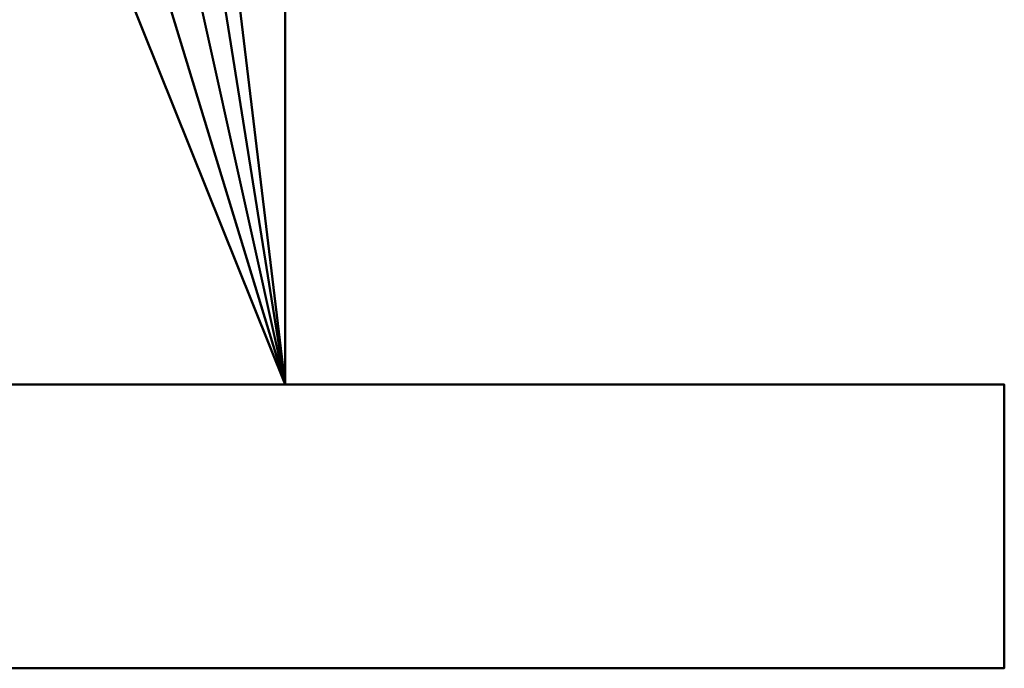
# Model space of a CAD drawing. Header units: millimetres. Extents: x 94.8 to 155.3, y 50 to 132.
# Tile 4 of 208: x 131 to 155.3, y 75 to 91. Entities that reach past the tile are written whole.
import ezdxf

# ---------------------------------------------------------------- set-up
doc = ezdxf.new("R2010")
doc.units = ezdxf.units.MM
doc.layers.add('P-SANR-FIXT', color=6, linetype='Continuous', lineweight=30)

# ---------------------------------------------------------------- blocks, each defined once
blk = doc.blocks.new('FamilyGeomCombination_6498-View 1')
at = {"layer": 'P-SANR-FIXT', "lineweight": 40}
mesh = blk.add_polyface(dxfattribs=at)
corners = [(137.5, 82, -12.5), (112.5, 82, -12.5), (112.5, 132, -12.5), (137.5, 132, -12.5), (116, 116, -12.5), (116.307, 113.671, -12.5), (117.206, 111.5, -12.5), (118.636, 109.636, -12.5), (120.5, 108.206, -12.5), (122.671, 107.307, -12.5), (125, 107, -12.5), (127.329, 107.307, -12.5), (129.5, 108.206, -12.5), (131.364, 109.636, -12.5), (132.794, 111.5, -12.5), (133.693, 113.671, -12.5), (134, 116, -12.5), (133.693, 118.329, -12.5), (132.794, 120.5, -12.5), (131.364, 122.364, -12.5), (129.5, 123.794, -12.5), (127.329, 124.693, -12.5), (125, 125, -12.5), (122.671, 124.693, -12.5), (120.5, 123.794, -12.5), (118.636, 122.364, -12.5), (117.206, 120.5, -12.5), (116.307, 118.329, -12.5)]
mesh.append_faces([[corners[k] for k in face] for face in [(8, 1, 7), (24, 2, 23), (19, 3, 18)]], dxfattribs={"vtx0": -1, "vtx1": -1})
mesh.append_faces([[corners[k] for k in face] for face in [(1, 8, 9), (1, 9, 10), (0, 11, 12), (0, 15, 16, 3), (2, 24, 25), (3, 19, 20)]], dxfattribs={"vtx0": -1, "vtx2": -1})
mesh.append_faces([[corners[k] for k in face] for face in [(6, 7, 1), (5, 6, 1), (12, 13, 0), (14, 15, 0), (13, 14, 0), (26, 27, 2), (25, 26, 2), (27, 4, 2), (17, 18, 3), (16, 17, 3), (20, 21, 3), (21, 22, 3)]], dxfattribs={"vtx1": -1, "vtx2": -1})
mesh.append_faces([[corners[k] for k in face] for face in [(4, 5, 1, 2), (10, 11, 0, 1), (22, 23, 2, 3)]], dxfattribs={"vtx1": -1, "vtx3": -1})
mesh = blk.add_polyface(dxfattribs=at)
corners = [(137.5, 82, 12.5), (137.5, 132, 12.5), (112.5, 132, 12.5), (112.5, 82, 12.5)]
mesh.append_faces([[corners[k] for k in face] for face in [(0, 1, 2, 3)]])
mesh = blk.add_polyface(dxfattribs=at)
corners = [(137.5, 82, -12.5), (137.5, 132, -12.5), (137.5, 132, 12.5), (137.5, 82, 12.5)]
mesh.append_faces([[corners[k] for k in face] for face in [(0, 1, 2, 3)]])
mesh = blk.add_polyface(dxfattribs=at)
corners = [(112.5, 82, -12.5), (137.5, 82, -12.5), (137.5, 82, 12.5), (112.5, 82, 12.5)]
mesh.append_faces([[corners[k] for k in face] for face in [(0, 1, 2, 3)]])

msp = doc.modelspace()

# ---------------------------------------------------------------- block references
at = {"layer": 'P-SANR-FIXT', "lineweight": 40}
msp.add_blockref('FamilyGeomCombination_6498-View 1', (0, 0), dxfattribs=at)

# ---------------------------------------------------------------- meshes
mesh = msp.add_polyface(dxfattribs=at)
corners = [(155.25, 82, 30.25), (155.25, 82, -30.25), (94.75, 82, -30.25), (94.75, 82, 30.25)]
mesh.append_faces([[corners[k] for k in face] for face in [(0, 1, 2, 3)]])
mesh = msp.add_polyface(dxfattribs=at)
corners = [(94.75, 75, -30.25), (94.75, 82, -30.25), (155.25, 82, -30.25), (155.25, 75, -30.25)]
mesh.append_faces([[corners[k] for k in face] for face in [(0, 1, 2, 3)]])
mesh = msp.add_polyface(dxfattribs=at)
corners = [(155.25, 75, 30.25), (155.25, 82, 30.25), (94.75, 82, 30.25), (94.75, 75, 30.25)]
mesh.append_faces([[corners[k] for k in face] for face in [(0, 1, 2, 3)]])
mesh = msp.add_polyface(dxfattribs=at)
corners = [(155.25, 75, -30.25), (155.25, 82, -30.25), (155.25, 82, 30.25), (155.25, 75, 30.25)]
mesh.append_faces([[corners[k] for k in face] for face in [(0, 1, 2, 3)]])
mesh = msp.add_polyface(dxfattribs=at)
corners = [(94.75, 75, -30.25), (155.25, 75, -30.25), (155.25, 75, 30.25), (94.75, 75, 30.25)]
mesh.append_faces([[corners[k] for k in face] for face in [(0, 1, 2, 3)]])

doc.saveas('drawing.dxf')
